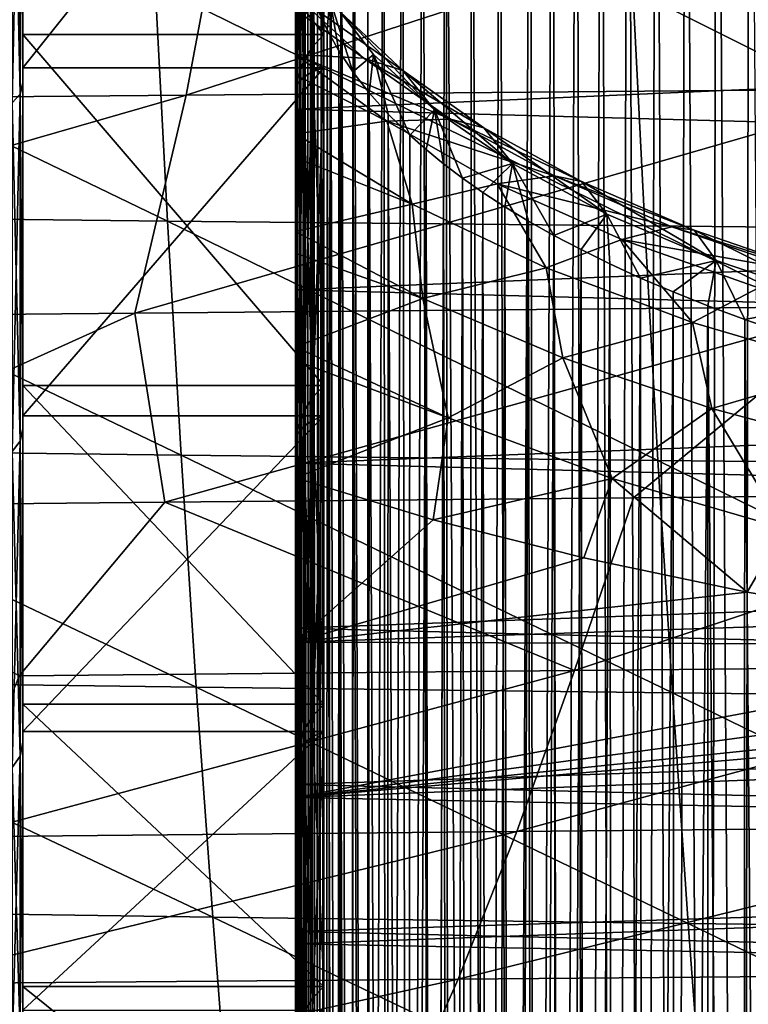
# Model space of a CAD drawing. Header units: metres. Extents: x -23 to 245, y -35 to 23.
# Tile 69 of 166: x 60.48 to 64.36, y -15.72 to -10.48. Entities that reach past the tile are written whole.
import ezdxf

# ---------------------------------------------------------------- set-up
doc = ezdxf.new("R2010")
doc.units = ezdxf.units.M
doc.layers.add('solid_509092_SW0002', color=7, linetype='CONTINUOUS')

msp = doc.modelspace()

# ---------------------------------------------------------------- linework, layer by layer
at = {"layer": 'solid_509092_SW0002'}
for points in [[(61.950001, -11.606287, 113.395668), (61.950001, -4.091575, 116.585709), (61.950001, -3.937894, 116.560165)], [(61.950001, -11.721171, 113.230019), (61.950001, -11.606287, 113.395668), (61.950001, -3.937894, 116.560165)], [(61.950001, -6.71068, 115.27916), (61.950001, -11.721171, 113.230019), (61.950001, -3.937894, 116.560165)], [(61.950001, -11.212863, 114.046928), (61.950001, -4.904991, 116.775444), (61.950001, -4.091575, 116.585709)], [(61.950001, -11.606287, 113.395668), (61.950001, -11.212863, 114.046928), (61.950001, -4.091575, 116.585709)], [(61.950001, -11.087844, 114.28701), (61.950001, -5.094002, 116.832275), (61.950001, -4.904991, 116.775444)], [(61.950001, -11.212863, 114.046928), (61.950001, -11.087844, 114.28701), (61.950001, -4.904991, 116.775444)], [(61.950001, -10.774334, 114.994148), (61.950001, -5.917682, 117.13884), (61.950001, -5.094002, 116.832275)], [(61.950001, -11.087844, 114.28701), (61.950001, -10.774334, 114.994148), (61.950001, -5.094002, 116.832275)], [(61.950001, -10.666405, 115.281265), (61.950001, -6.098049, 117.21814), (61.950001, -5.917682, 117.13884)], [(61.950001, -10.774334, 114.994148), (61.950001, -10.666405, 115.281265), (61.950001, -5.917682, 117.13884)], [(61.950001, -10.666405, 115.281265), (61.950001, -6.441722, 117.382065), (61.950001, -6.098049, 117.21814)], [(61.950001, -10.666405, 115.281265), (61.950001, -10.427913, 116.04808), (61.950001, -6.441722, 117.382065)], [(64.365013, -6.670571, 119.739883), (64.190765, -6.769639, 119.746727), (64.326324, -28.208191, 170.430283)], [(64.365013, -6.670571, 119.739883), (64.326324, -28.208191, 170.430283), (64.518967, -28.122738, 170.466553)], [(61.950001, -6.71068, 115.27916), (61.950001, -8.846966, 114.37236), (61.950001, -11.721171, 113.230019)], [(64.190765, -6.769639, 119.746727), (64.025368, -6.869936, 119.753876), (64.142662, -28.295467, 170.393234)], [(64.190765, -6.769639, 119.746727), (64.142662, -28.295467, 170.393234), (64.326324, -28.208191, 170.430283)], [(64.025368, -6.869936, 119.753876), (63.868431, -6.971227, 119.761101), (63.968216, -28.384159, 170.355591)], [(64.025368, -6.869936, 119.753876), (63.968216, -28.384159, 170.355591), (64.142662, -28.295467, 170.393234)], [(63.868431, -6.971227, 119.761101), (63.719532, -7.073309, 119.768135), (63.802696, -28.47411, 170.317398)], [(63.868431, -6.971227, 119.761101), (63.802696, -28.47411, 170.317398), (63.968216, -28.384159, 170.355591)], [(63.719532, -7.073309, 119.768135), (63.578472, -7.175999, 119.77504), (63.645721, -28.565231, 170.278732)], [(63.719532, -7.073309, 119.768135), (63.645721, -28.565231, 170.278732), (63.802696, -28.47411, 170.317398)], [(63.578472, -7.175999, 119.77504), (63.445232, -7.279092, 119.782112), (63.497097, -28.657354, 170.239624)], [(63.578472, -7.175999, 119.77504), (63.497097, -28.657354, 170.239624), (63.645721, -28.565231, 170.278732)], [(63.445232, -7.279092, 119.782112), (63.319458, -7.382384, 119.789085), (63.356831, -28.750193, 170.200211)], [(63.445232, -7.279092, 119.782112), (63.356831, -28.750193, 170.200211), (63.497097, -28.657354, 170.239624)], [(63.319458, -7.382384, 119.789085), (63.200809, -7.485686, 119.79567), (63.224644, -28.843628, 170.160553)], [(63.319458, -7.382384, 119.789085), (63.224644, -28.843628, 170.160553), (63.356831, -28.750193, 170.200211)], [(63.200809, -7.485686, 119.79567), (63.035896, -7.640356, 119.805244), (63.100277, -28.937559, 170.120682)], [(63.200809, -7.485686, 119.79567), (63.100277, -28.937559, 170.120682), (63.224644, -28.843628, 170.160553)], [(63.035896, -7.640356, 119.805244), (62.886017, -7.794182, 119.814354), (62.983578, -29.031805, 170.080673)], [(63.035896, -7.640356, 119.805244), (62.983578, -29.031805, 170.080673), (63.100277, -28.937559, 170.120682)], [(62.886017, -7.794182, 119.814354), (62.750206, -7.946587, 119.82209), (62.874416, -29.126171, 170.040619)], [(62.886017, -7.794182, 119.814354), (62.874416, -29.126171, 170.040619), (62.983578, -29.031805, 170.080673)], [(62.750206, -7.946587, 119.82209), (62.627922, -8.097214, 119.829018), (62.677917, -29.31469, 169.960602)], [(62.750206, -7.946587, 119.82209), (62.677917, -29.31469, 169.960602), (62.772594, -29.220514, 170.00058)], [(62.750206, -7.946587, 119.82209), (62.772594, -29.220514, 170.00058), (62.874416, -29.126171, 170.040619)], [(62.627922, -8.097214, 119.829018), (62.518284, -8.245541, 119.834251), (62.54887, -29.455317, 169.900909)], [(62.627922, -8.097214, 119.829018), (62.54887, -29.455317, 169.900909), (62.677917, -29.31469, 169.960602)], [(62.518284, -8.245541, 119.834251), (62.420555, -8.391172, 119.837395), (62.434765, -29.594788, 169.841705)], [(62.518284, -8.245541, 119.834251), (62.434765, -29.594788, 169.841705), (62.54887, -29.455317, 169.900909)], [(62.420555, -8.391172, 119.837395), (62.334141, -8.533813, 119.838692), (62.334988, -29.732542, 169.783234)], [(62.420555, -8.391172, 119.837395), (62.334988, -29.732542, 169.783234), (62.434765, -29.594788, 169.841705)], [(60.5, -8.548059, 78.909378), (60.5, -10.559299, 80.02961), (60.5, -8.829053, 78.889275)], [(62.10091, -10.558852, 80.029305), (60.5, -10.559299, 80.02961), (60.5, -8.548059, 78.909378)], [(62.10091, -10.558852, 80.029305), (60.5, -8.548059, 78.909378), (62.10091, -8.548105, 78.909363)], [(62.10091, -10.558852, 80.029305), (62.10091, -8.548105, 78.909363), (62.038425, -8.616407, 78.889488)], [(62.334141, -8.533813, 119.838692), (62.258221, -8.672996, 119.836906), (62.334988, -29.732542, 169.783234)], [(61.990417, -8.697859, 78.859894), (62.038425, -10.627025, 80.016304), (62.038425, -8.616407, 78.889488)], [(62.10091, -10.558852, 80.029305), (62.038425, -8.616407, 78.889488), (62.038425, -10.627025, 80.016304)], [(62.258221, -8.672996, 119.836906), (62.192215, -8.808581, 119.832375), (62.248642, -29.868383, 169.725571)], [(62.258221, -8.672996, 119.836906), (62.248642, -29.868383, 169.725571), (62.334988, -29.732542, 169.783234)], [(62.10091, -8.736476, 114.136604), (60.5, -8.736767, 114.136429), (60.5, -10.735754, 112.994804)], [(62.10091, -8.736476, 114.136604), (60.5, -10.735754, 112.994804), (62.10091, -10.735775, 112.994804)], [(60.5, -10.735754, 112.994804), (60.5, -8.736767, 114.136429), (60.5, -8.829044, 114.110733)], [(61.990417, -10.70878, 79.994766), (61.990417, -8.697859, 78.859894), (61.960251, -8.78815, 78.823334)], [(61.990417, -10.70878, 79.994766), (62.038425, -10.627025, 80.016304), (61.990417, -8.697859, 78.859894)], [(62.10091, -8.736476, 114.136604), (62.038425, -10.758182, 113.037064), (62.038425, -8.756578, 114.179817)], [(62.10091, -8.736476, 114.136604), (62.10091, -10.735775, 112.994804), (62.038425, -10.758182, 113.037064)], [(61.960251, -10.799929, 79.967201), (61.960251, -8.78815, 78.823334), (61.950001, -8.872831, 78.778557)], [(61.990417, -8.782857, 114.23632), (61.960251, -10.823747, 113.155403), (61.960251, -8.813612, 114.302155)], [(61.990417, -8.782857, 114.23632), (61.990417, -10.788301, 113.091797), (61.960251, -10.823747, 113.155403)], [(61.990417, -10.70878, 79.994766), (61.960251, -8.78815, 78.823334), (61.960251, -10.799929, 79.967201)], [(61.990417, -10.788301, 113.091797), (62.038425, -8.756578, 114.179817), (62.038425, -10.758182, 113.037064)], [(61.990417, -8.782857, 114.23632), (62.038425, -8.756578, 114.179817), (61.990417, -10.788301, 113.091797)], [(60.485405, -8.882829, 114.187164), (60.5, -10.814086, 112.966484), (60.5, -8.829044, 114.110733)], [(60.485405, -8.882829, 78.812836), (60.5, -8.829053, 78.889275), (60.5, -10.814094, 80.033524)], [(60.5, -10.735754, 112.994804), (60.5, -8.829044, 114.110733), (60.5, -10.814086, 112.966484)], [(60.5, -10.559299, 80.02961), (60.5, -10.814094, 80.033524), (60.5, -8.829053, 78.889275)], [(61.960251, -8.813612, 114.302155), (61.950001, -10.862721, 113.222786), (61.950001, -8.846966, 114.37236)], [(61.960251, -8.813612, 114.302155), (61.960251, -10.823747, 113.155403), (61.950001, -10.862721, 113.222786)], [(61.950001, -8.846966, 114.37236), (61.950001, -10.862721, 113.222786), (61.950001, -11.721171, 113.230019)], [(62.192215, -8.808581, 119.832375), (62.135555, -8.940079, 119.824593), (62.174622, -30.002689, 169.668564)], [(62.192215, -8.808581, 119.832375), (62.174622, -30.002689, 169.668564), (62.248642, -29.868383, 169.725571)], [(60.485405, -8.882829, 114.187164), (60.442818, -8.920415, 114.262009), (60.442818, -10.922141, 113.106308)], [(60.485405, -10.876122, 113.036339), (60.485405, -8.882829, 114.187164), (60.442818, -10.922141, 113.106308)], [(60.485405, -8.882829, 78.812836), (60.485405, -10.876122, 79.963661), (60.442818, -8.920415, 78.737991)], [(60.485405, -8.882829, 78.812836), (60.5, -10.814094, 80.033524), (60.485405, -10.876122, 79.963661)], [(60.485405, -10.876122, 113.036339), (60.5, -10.814086, 112.966484), (60.485405, -8.882829, 114.187164)], [(61.950001, -8.872831, 78.778557), (61.950001, -9.9564, 79.149086), (61.950001, -10.955821, 79.757935)], [(61.950001, -10.88695, 79.931084), (61.950001, -8.872831, 78.778557), (61.950001, -10.955821, 79.757935)], [(61.960251, -10.799929, 79.967201), (61.950001, -8.872831, 78.778557), (61.950001, -10.88695, 79.931084)], [(60.485405, -10.876122, 79.963661), (60.442818, -10.922141, 79.893692), (60.442818, -8.920415, 78.737991)], [(62.135555, -8.940079, 119.824593), (62.08765, -9.067029, 119.812897), (62.112408, -30.134972, 169.612411)], [(62.135555, -8.940079, 119.824593), (62.112408, -30.134972, 169.612411), (62.174622, -30.002689, 169.668564)], [(62.08765, -9.067029, 119.812897), (62.047924, -9.189356, 119.797638), (62.0611, -30.265652, 169.556946)], [(62.08765, -9.067029, 119.812897), (62.0611, -30.265652, 169.556946), (62.112408, -30.134972, 169.612411)], [(62.047924, -9.189356, 119.797638), (62.015831, -9.306658, 119.778519), (62.02013, -30.394712, 169.502151)], [(62.047924, -9.189356, 119.797638), (62.02013, -30.394712, 169.502151), (62.0611, -30.265652, 169.556946)], [(62.015831, -9.306658, 119.778519), (61.990826, -9.418552, 119.755417), (62.02013, -30.394712, 169.502151)], [(61.990826, -9.418552, 119.755417), (61.972267, -9.525361, 119.72863), (61.988983, -30.522137, 169.448074)], [(61.990826, -9.418552, 119.755417), (61.988983, -30.522137, 169.448074), (62.02013, -30.394712, 169.502151)], [(61.972267, -9.525361, 119.72863), (61.959583, -9.627533, 119.698418), (61.96706, -30.648855, 169.394272)], [(61.972267, -9.525361, 119.72863), (61.96706, -30.648855, 169.394272), (61.988983, -30.522137, 169.448074)], [(61.367516, -10.882039, 250.08754), (61.611046, -9.588264, 248.977081), (65.45079, -9.55692, 249.725952)], [(65.229248, -10.848351, 250.841354), (61.367516, -10.882039, 250.08754), (65.45079, -9.55692, 249.725952)], [(57.517738, -10.914759, 249.352798), (57.788589, -9.618882, 248.250092), (61.611046, -9.588264, 248.977081)], [(61.367516, -10.882039, 250.08754), (57.517738, -10.914759, 249.352798), (61.611046, -9.588264, 248.977081)], [(61.959583, -9.627533, 119.698418), (61.952316, -9.724858, 119.664764), (61.954163, -30.774401, 169.340988)], [(61.959583, -9.627533, 119.698418), (61.954163, -30.774401, 169.340988), (61.96706, -30.648855, 169.394272)], [(61.952316, -9.724858, 119.664764), (61.950001, -9.817133, 119.627647), (61.954163, -30.774401, 169.340988)], [(61.950001, -30.899649, 169.287827), (61.954163, -30.774401, 169.340988), (61.950001, -9.817133, 119.627647)], [(61.953033, -9.920693, 119.580627), (61.950001, -30.899649, 169.287827), (61.950001, -9.817133, 119.627647)], [(61.953033, -9.920693, 119.580627), (61.954502, -31.024645, 169.234772), (61.950001, -30.899649, 169.287827)], [(61.953033, -9.920693, 119.580627), (61.962307, -10.023427, 119.527451), (61.954502, -31.024645, 169.234772)], [(75.949997, -10.345383, 79.376564), (61.950001, -10.955821, 79.757935), (61.950001, -9.9564, 79.149086)], [(61.962307, -10.023427, 119.527451), (61.967659, -31.14958, 169.181732), (61.954502, -31.024645, 169.234772)], [(61.962307, -10.023427, 119.527451), (61.978119, -10.125326, 119.468124), (61.967659, -31.14958, 169.181732)], [(62.365673, -10.666181, 117.956543), (61.950001, -10.129754, 117.469658), (62.186794, -10.438907, 117.168137)], [(62.365673, -10.666181, 117.956543), (62.133064, -10.368356, 118.261368), (61.950001, -10.129754, 117.469658)], [(61.978119, -10.125326, 119.468124), (61.989712, -31.275475, 169.128296), (61.967659, -31.14958, 169.181732)], [(61.978119, -10.125326, 119.468124), (62.00074, -10.226295, 119.402855), (61.989712, -31.275475, 169.128296)], [(62.00074, -10.226295, 119.402855), (62.020802, -31.401802, 169.074677), (61.989712, -31.275475, 169.128296)], [(62.00074, -10.226295, 119.402855), (62.03043, -10.326229, 119.331848), (62.020802, -31.401802, 169.074677)], [(58.615711, -10.269958, 275.160614), (58.684765, -11.52208, 274.824799), (61.268997, -11.551138, 275.307587)], [(61.20369, -10.296401, 275.641724), (58.615711, -10.269958, 275.160614), (61.268997, -11.551138, 275.307587)], [(61.20369, -10.296401, 275.641724), (61.268997, -11.551138, 275.307587), (63.807533, -11.577371, 275.78009)], [(63.745003, -10.320271, 276.112366), (61.20369, -10.296401, 275.641724), (63.807533, -11.577371, 275.78009)], [(75.949997, -10.345383, 79.376564), (75.949997, -11.338997, 80.013275), (61.950001, -10.955821, 79.757935)], [(62.312691, -10.685562, 116.015663), (61.950001, -10.350698, 116.348701), (61.950001, -10.427913, 116.04808)], [(62.52092, -10.751369, 116.84124), (61.950001, -10.350698, 116.348701), (62.312691, -10.685562, 116.015663)], [(62.52092, -10.751369, 116.84124), (62.186794, -10.438907, 117.168137), (61.950001, -10.350698, 116.348701)], [(62.03043, -10.326229, 119.331848), (62.061577, -31.529819, 169.02034), (62.020802, -31.401802, 169.074677)], [(62.03043, -10.326229, 119.331848), (62.067459, -10.42501, 119.255096), (62.061577, -31.529819, 169.02034)], [(63.745003, -10.320271, 276.112366), (63.807533, -11.577371, 275.78009), (66.30542, -11.600813, 276.244019)], [(66.244774, -10.341575, 276.574249), (63.745003, -10.320271, 276.112366), (66.30542, -11.600813, 276.244019)], [(62.133064, -10.368356, 118.261368), (62.118488, -10.535253, 119.161766), (62.067459, -10.42501, 119.255096)], [(62.133064, -10.368356, 118.261368), (62.180706, -10.646365, 119.061676), (62.118488, -10.535253, 119.161766)], [(62.133064, -10.368356, 118.261368), (62.254925, -10.757934, 118.954735), (62.180706, -10.646365, 119.061676)], [(62.365673, -10.666181, 117.956543), (62.254925, -10.757934, 118.954735), (62.133064, -10.368356, 118.261368)], [(62.312691, -10.685562, 116.015663), (61.950001, -10.427913, 116.04808), (61.950001, -10.666405, 115.281265)], [(62.067459, -10.42501, 119.255096), (62.112583, -31.659567, 168.965256), (62.061577, -31.529819, 169.02034)], [(62.067459, -10.42501, 119.255096), (62.118488, -10.535253, 119.161766), (62.112583, -31.659567, 168.965256)], [(62.688683, -10.960558, 117.634666), (62.186794, -10.438907, 117.168137), (62.52092, -10.751369, 116.84124)], [(62.688683, -10.960558, 117.634666), (62.365673, -10.666181, 117.956543), (62.186794, -10.438907, 117.168137)], [(62.10091, -12.425256, 81.377769), (60.5, -10.559299, 80.02961), (62.10091, -10.558852, 80.029305)], [(60.5, -10.559299, 80.02961), (60.5, -12.424926, 81.377502), (60.5, -10.814094, 80.033524)], [(62.10091, -12.425256, 81.377769), (60.5, -12.424926, 81.377502), (60.5, -10.559299, 80.02961)], [(62.10091, -12.425256, 81.377769), (62.10091, -10.558852, 80.029305), (62.038425, -10.627025, 80.016304)], [(62.118488, -10.535253, 119.161766), (62.174431, -31.791067, 168.909439), (62.112583, -31.659567, 168.965256)], [(62.118488, -10.535253, 119.161766), (62.180706, -10.646365, 119.061676), (62.174431, -31.791067, 168.909439)], [(61.990417, -10.70878, 79.994766), (62.038425, -12.491906, 81.370735), (62.038425, -10.627025, 80.016304)], [(62.10091, -12.425256, 81.377769), (62.038425, -10.627025, 80.016304), (62.038425, -12.491906, 81.370735)], [(62.43573, -11.02032, 114.942047), (61.950001, -10.666405, 115.281265), (61.950001, -10.774334, 114.994148)], [(62.775219, -11.00954, 115.686394), (61.950001, -10.666405, 115.281265), (62.43573, -11.02032, 114.942047)], [(62.775219, -11.00954, 115.686394), (62.312691, -10.685562, 116.015663), (61.950001, -10.666405, 115.281265)], [(62.180706, -10.646365, 119.061676), (62.248169, -31.92494, 168.852615), (62.174431, -31.791067, 168.909439)], [(62.180706, -10.646365, 119.061676), (62.254925, -10.757934, 118.954735), (62.248169, -31.92494, 168.852615)], [(62.365673, -10.666181, 117.956543), (62.341976, -10.869676, 118.841133), (62.254925, -10.757934, 118.954735)], [(62.365673, -10.666181, 117.956543), (62.442909, -10.982249, 118.722549), (62.341976, -10.869676, 118.841133)], [(62.365673, -10.666181, 117.956543), (62.558544, -11.095096, 118.598984), (62.442909, -10.982249, 118.722549)], [(62.688683, -10.960558, 117.634666), (62.558544, -11.095096, 118.598984), (62.365673, -10.666181, 117.956543)], [(61.990417, -12.573234, 81.356956), (61.990417, -10.70878, 79.994766), (61.960251, -10.799929, 79.967201)], [(61.990417, -12.573234, 81.356956), (62.038425, -12.491906, 81.370735), (61.990417, -10.70878, 79.994766)], [(62.95153, -11.054923, 116.515228), (62.312691, -10.685562, 116.015663), (62.775219, -11.00954, 115.686394)], [(62.95153, -11.054923, 116.515228), (62.52092, -10.751369, 116.84124), (62.312691, -10.685562, 116.015663)], [(60.5, -12.586764, 111.62706), (60.5, -10.735754, 112.994804), (60.5, -10.814086, 112.966484)], [(62.10091, -10.735775, 112.994804), (60.5, -10.735754, 112.994804), (60.5, -12.586764, 111.62706)], [(62.10091, -10.735775, 112.994804), (60.5, -12.586764, 111.62706), (62.10091, -12.586721, 111.627106)], [(62.43573, -11.02032, 114.942047), (61.950001, -10.774334, 114.994148), (61.950001, -11.087844, 114.28701)], [(61.990417, -12.646188, 111.720673), (62.038425, -10.758182, 113.037064), (62.038425, -12.612246, 111.667854)], [(61.990417, -10.788301, 113.091797), (62.038425, -10.758182, 113.037064), (61.990417, -12.646188, 111.720673)], [(62.10091, -10.735775, 112.994804), (62.038425, -12.612246, 111.667854), (62.038425, -10.758182, 113.037064)], [(62.10091, -10.735775, 112.994804), (62.10091, -12.586721, 111.627106), (62.038425, -12.612246, 111.667854)], [(62.254925, -10.757934, 118.954735), (62.334354, -32.060654, 168.795013), (62.248169, -31.92494, 168.852615)], [(62.254925, -10.757934, 118.954735), (62.341976, -10.869676, 118.841133), (62.334354, -32.060654, 168.795013)], [(63.104046, -11.246051, 117.312843), (62.52092, -10.751369, 116.84124), (62.95153, -11.054923, 116.515228)], [(63.104046, -11.246051, 117.312843), (62.688683, -10.960558, 117.634666), (62.52092, -10.751369, 116.84124)], [(60.485405, -10.876122, 113.036339), (60.5, -12.654078, 111.59845), (60.5, -10.814086, 112.966484)], [(60.485405, -10.876122, 79.963661), (60.5, -10.814094, 80.033524), (60.5, -12.654086, 81.401558)], [(60.5, -12.586764, 111.62706), (60.5, -10.814086, 112.966484), (60.5, -12.654078, 111.59845)], [(60.5, -12.424926, 81.377502), (60.5, -12.654086, 81.401558), (60.5, -10.814094, 80.033524)], [(61.960251, -12.664414, 81.338104), (61.960251, -10.799929, 79.967201), (61.950001, -10.88695, 79.931084)], [(61.960251, -10.823747, 113.155403), (61.950001, -12.730289, 111.846321), (61.950001, -10.862721, 113.222786)], [(61.960251, -10.823747, 113.155403), (61.960251, -12.686262, 111.781822), (61.950001, -12.730289, 111.846321)], [(61.990417, -10.788301, 113.091797), (61.960251, -12.686262, 111.781822), (61.960251, -10.823747, 113.155403)], [(61.990417, -10.788301, 113.091797), (61.990417, -12.646188, 111.720673), (61.960251, -12.686262, 111.781822)], [(61.990417, -12.573234, 81.356956), (61.960251, -10.799929, 79.967201), (61.960251, -12.664414, 81.338104)], [(57.215382, -12.076245, 250.586334), (57.517738, -10.914759, 249.352798), (61.367516, -10.882039, 250.08754)], [(61.095016, -12.041308, 251.330658), (57.215382, -12.076245, 250.586334), (61.367516, -10.882039, 250.08754)], [(60.485405, -10.876122, 113.036339), (60.442818, -10.922141, 113.106308), (60.442818, -12.776164, 111.726036)], [(60.485405, -12.722333, 111.661888), (60.485405, -10.876122, 113.036339), (60.442818, -12.776164, 111.726036)], [(60.485405, -10.876122, 79.963661), (60.485405, -12.722333, 81.338112), (60.442818, -10.922141, 79.893692)], [(60.485405, -10.876122, 79.963661), (60.5, -12.654086, 81.401558), (60.485405, -12.722333, 81.338112)], [(60.485405, -12.722333, 111.661888), (60.5, -12.654078, 111.59845), (60.485405, -10.876122, 113.036339)], [(61.095016, -12.041308, 251.330658), (61.367516, -10.882039, 250.08754), (65.229248, -10.848351, 250.841354)], [(64.980766, -12.005208, 252.09082), (61.095016, -12.041308, 251.330658), (65.229248, -10.848351, 250.841354)], [(61.950001, -10.862721, 113.222786), (61.950001, -12.219934, 112.605133), (61.950001, -11.721171, 113.230019)], [(61.950001, -10.862721, 113.222786), (61.950001, -12.730289, 111.846321), (61.950001, -12.219934, 112.605133)], [(61.950001, -10.88695, 79.931084), (61.950001, -11.917162, 80.423439), (61.950001, -12.838275, 81.143974)], [(61.950001, -12.752598, 81.310326), (61.950001, -10.88695, 79.931084), (61.950001, -12.838275, 81.143974)], [(61.950001, -10.88695, 79.931084), (61.950001, -10.955821, 79.757935), (61.950001, -11.917162, 80.423439)], [(61.960251, -12.664414, 81.338104), (61.950001, -10.88695, 79.931084), (61.950001, -12.752598, 81.310326)], [(62.341976, -10.869676, 118.841133), (62.434013, -32.198364, 168.736557), (62.334354, -32.060654, 168.795013)], [(62.341976, -10.869676, 118.841133), (62.442909, -10.982249, 118.722549), (62.434013, -32.198364, 168.736557)], [(60.485405, -12.722333, 81.338112), (60.442818, -12.776164, 81.273964), (60.442818, -10.922141, 79.893692)], [(75.949997, -11.338997, 80.013275), (61.950001, -11.917162, 80.423439), (61.950001, -10.955821, 79.757935)], [(62.442909, -10.982249, 118.722549), (62.548023, -32.337833, 168.677353), (62.434013, -32.198364, 168.736557)], [(62.442909, -10.982249, 118.722549), (62.558544, -11.095096, 118.598984), (62.548023, -32.337833, 168.677353)], [(62.688683, -10.960558, 117.634666), (62.644352, -11.170623, 118.514397), (62.558544, -11.095096, 118.598984)], [(62.688683, -10.960558, 117.634666), (62.737587, -11.24661, 118.428635), (62.644352, -11.170623, 118.514397)], [(62.688683, -10.960558, 117.634666), (62.838413, -11.322618, 118.341423), (62.737587, -11.24661, 118.428635)], [(63.104046, -11.246051, 117.312843), (62.838413, -11.322618, 118.341423), (62.688683, -10.960558, 117.634666)], [(62.43573, -11.02032, 114.942047), (61.950001, -11.087844, 114.28701), (62.570839, -11.461513, 113.945778)], [(63.325897, -11.310468, 115.374878), (62.775219, -11.00954, 115.686394), (62.43573, -11.02032, 114.942047)], [(63.022358, -11.352845, 114.616493), (62.43573, -11.02032, 114.942047), (62.570839, -11.461513, 113.945778)], [(63.325897, -11.310468, 115.374878), (62.43573, -11.02032, 114.942047), (63.022358, -11.352845, 114.616493)], [(63.472019, -11.340177, 116.204315), (62.775219, -11.00954, 115.686394), (63.325897, -11.310468, 115.374878)], [(63.472019, -11.340177, 116.204315), (62.95153, -11.054923, 116.515228), (62.775219, -11.00954, 115.686394)], [(62.570839, -11.461513, 113.945778), (61.950001, -11.087844, 114.28701), (61.950001, -11.212863, 114.046928)], [(62.558544, -11.095096, 118.598984), (62.644352, -11.170623, 118.514397), (62.548023, -32.337833, 168.677353)], [(63.60688, -11.515305, 117.005157), (62.95153, -11.054923, 116.515228), (63.472019, -11.340177, 116.204315)], [(63.60688, -11.515305, 117.005157), (63.104046, -11.246051, 117.312843), (62.95153, -11.054923, 116.515228)], [(62.644352, -11.170623, 118.514397), (62.677017, -32.478512, 168.61763), (62.548023, -32.337833, 168.677353)], [(62.644352, -11.170623, 118.514397), (62.737587, -11.24661, 118.428635), (62.677017, -32.478512, 168.61763)], [(62.570839, -11.461513, 113.945778), (61.950001, -11.212863, 114.046928), (61.950001, -11.606287, 113.395668)], [(62.737587, -11.24661, 118.428635), (62.771664, -32.57272, 168.577652), (62.677017, -32.478512, 168.61763)], [(62.737587, -11.24661, 118.428635), (62.838413, -11.322618, 118.341423), (62.771664, -32.57272, 168.577652)], [(63.104046, -11.246051, 117.312843), (62.947178, -11.39867, 118.253059), (62.838413, -11.322618, 118.341423)], [(63.104046, -11.246051, 117.312843), (63.064312, -11.474946, 118.164101), (62.947178, -11.39867, 118.253059)], [(63.104046, -11.246051, 117.312843), (63.190125, -11.551323, 118.074745), (63.064312, -11.474946, 118.164101)], [(63.104046, -11.246051, 117.312843), (63.324783, -11.627394, 117.984848), (63.190125, -11.551323, 118.074745)], [(63.60688, -11.515305, 117.005157), (63.324783, -11.627394, 117.984848), (63.104046, -11.246051, 117.312843)], [(75.949997, -11.338997, 80.013275), (75.949997, -12.293431, 80.707329), (61.950001, -11.917162, 80.423439)], [(63.022358, -11.352845, 114.616493), (62.570839, -11.461513, 113.945778), (63.283333, -11.799933, 113.624992)], [(62.838413, -11.322618, 118.341423), (62.87347, -32.66711, 168.537582), (62.771664, -32.57272, 168.577652)], [(62.838413, -11.322618, 118.341423), (62.947178, -11.39867, 118.253059), (62.87347, -32.66711, 168.537582)], [(63.95192, -11.581264, 115.090401), (63.325897, -11.310468, 115.374878), (63.022358, -11.352845, 114.616493)], [(63.686142, -11.649571, 114.320015), (63.022358, -11.352845, 114.616493), (63.283333, -11.799933, 113.624992)], [(63.95192, -11.581264, 115.090401), (63.022358, -11.352845, 114.616493), (63.686142, -11.649571, 114.320015)], [(64.0709, -11.599495, 115.918755), (63.325897, -11.310468, 115.374878), (63.95192, -11.581264, 115.090401)], [(64.0709, -11.599495, 115.918755), (63.472019, -11.340177, 116.204315), (63.325897, -11.310468, 115.374878)], [(64.187263, -11.761428, 116.721924), (63.472019, -11.340177, 116.204315), (64.0709, -11.599495, 115.918755)], [(64.187263, -11.761428, 116.721924), (63.60688, -11.515305, 117.005157), (63.472019, -11.340177, 116.204315)], [(62.947178, -11.39867, 118.253059), (62.982628, -32.761528, 168.497498), (62.87347, -32.66711, 168.537582)], [(62.947178, -11.39867, 118.253059), (63.064312, -11.474946, 118.164101), (62.982628, -32.761528, 168.497498)], [(62.570839, -11.461513, 113.945778), (61.950001, -11.606287, 113.395668), (62.626472, -11.962846, 113.077843)], [(63.283333, -11.799933, 113.624992), (62.570839, -11.461513, 113.945778), (62.626472, -11.962846, 113.077843)], [(63.064312, -11.474946, 118.164101), (63.099323, -32.855824, 168.457474), (62.982628, -32.761528, 168.497498)], [(63.064312, -11.474946, 118.164101), (63.190125, -11.551323, 118.074745), (63.099323, -32.855824, 168.457474)], [(63.60688, -11.515305, 117.005157), (63.468735, -11.703262, 117.894875), (63.324783, -11.627394, 117.984848)], [(63.60688, -11.515305, 117.005157), (63.622448, -11.778987, 117.805305), (63.468735, -11.703262, 117.894875)], [(63.60688, -11.515305, 117.005157), (63.785969, -11.854056, 117.716019), (63.622448, -11.778987, 117.805305)], [(64.187263, -11.761428, 116.721924), (63.785969, -11.854056, 117.716019), (63.60688, -11.515305, 117.005157)], [(58.684765, -11.52208, 274.824799), (58.761799, -12.764077, 274.450165), (61.341957, -12.795716, 274.935059)], [(61.268997, -11.551138, 275.307587), (58.684765, -11.52208, 274.824799), (61.341957, -12.795716, 274.935059)], [(61.268997, -11.551138, 275.307587), (61.341957, -12.795716, 274.935059), (63.877548, -12.824281, 275.409882)], [(63.807533, -11.577371, 275.78009), (61.268997, -11.551138, 275.307587), (63.877548, -12.824281, 275.409882)], [(63.190125, -11.551323, 118.074745), (63.223686, -32.949799, 168.417587), (63.099323, -32.855824, 168.457474)], [(63.190125, -11.551323, 118.074745), (63.324783, -11.627394, 117.984848), (63.223686, -32.949799, 168.417587)], [(62.626472, -11.962846, 113.077843), (61.950001, -11.606287, 113.395668), (61.950001, -11.721171, 113.230019)], [(64.639603, -11.817694, 114.838821), (63.95192, -11.581264, 115.090401), (63.686142, -11.649571, 114.320015)], [(63.807533, -11.577371, 275.78009), (63.877548, -12.824281, 275.409882), (66.373512, -12.84984, 275.876251)], [(66.30542, -11.600813, 276.244019), (63.807533, -11.577371, 275.78009), (66.373512, -12.84984, 275.876251)], [(64.734848, -11.827744, 115.665207), (63.95192, -11.581264, 115.090401), (64.639603, -11.817694, 114.838821)], [(64.734848, -11.827744, 115.665207), (64.0709, -11.599495, 115.918755), (63.95192, -11.581264, 115.090401)], [(64.83284, -11.979239, 116.469963), (64.0709, -11.599495, 115.918755), (64.734848, -11.827744, 115.665207)], [(64.83284, -11.979239, 116.469963), (64.187263, -11.761428, 116.721924), (64.0709, -11.599495, 115.918755)], [(63.324783, -11.627394, 117.984848), (63.355869, -33.043278, 168.377914), (63.223686, -32.949799, 168.417587)], [(63.686142, -11.649571, 114.320015), (63.283333, -11.799933, 113.624992), (64.062576, -12.091316, 113.342377)], [(63.324783, -11.627394, 117.984848), (63.468735, -11.703262, 117.894875), (63.355869, -33.043278, 168.377914)], [(64.4123, -11.906805, 114.058456), (63.686142, -11.649571, 114.320015), (64.062576, -12.091316, 113.342377)], [(64.639603, -11.817694, 114.838821), (63.686142, -11.649571, 114.320015), (64.4123, -11.906805, 114.058456)], [(62.626472, -11.962846, 113.077843), (61.950001, -11.721171, 113.230019), (61.950001, -12.219934, 112.605133)], [(63.468735, -11.703262, 117.894875), (63.49614, -33.136162, 168.338486), (63.355869, -33.043278, 168.377914)], [(63.468735, -11.703262, 117.894875), (63.622448, -11.778987, 117.805305), (63.49614, -33.136162, 168.338486)], [(63.622448, -11.778987, 117.805305), (63.644768, -33.228329, 168.299362), (63.49614, -33.136162, 168.338486)], [(63.622448, -11.778987, 117.805305), (63.785969, -11.854056, 117.716019), (63.644768, -33.228329, 168.299362)], [(64.187263, -11.761428, 116.721924), (63.959671, -11.928347, 117.627243), (63.785969, -11.854056, 117.716019)], [(64.187263, -11.761428, 116.721924), (64.144135, -12.001934, 117.539482), (63.959671, -11.928347, 117.627243)], [(64.187263, -11.761428, 116.721924), (64.339668, -12.074594, 117.453011), (64.144135, -12.001934, 117.539482)], [(64.83284, -11.979239, 116.469963), (64.339668, -12.074594, 117.453011), (64.187263, -11.761428, 116.721924)], [(63.283333, -11.799933, 113.624992), (62.626472, -11.962846, 113.077843), (63.37109, -12.278357, 112.788025)], [(64.062576, -12.091316, 113.342377), (63.283333, -11.799933, 113.624992), (63.37109, -12.278357, 112.788025)], [(63.785969, -11.854056, 117.716019), (63.801758, -33.319492, 168.260666), (63.644768, -33.228329, 168.299362)], [(63.785969, -11.854056, 117.716019), (63.959671, -11.928347, 117.627243), (63.801758, -33.319492, 168.260666)], [(75.949997, -12.293431, 80.707329), (61.950001, -12.838275, 81.143974), (61.950001, -11.917162, 80.423439)], [(63.959671, -11.928347, 117.627243), (63.967297, -33.409485, 168.222458), (63.801758, -33.319492, 168.260666)], [(63.959671, -11.928347, 117.627243), (64.144135, -12.001934, 117.539482), (63.967297, -33.409485, 168.222458)], [(64.4123, -11.906805, 114.058456), (64.062576, -12.091316, 113.342377), (64.893509, -12.334948, 113.101418)], [(62.626472, -11.962846, 113.077843), (61.950001, -12.219934, 112.605133), (62.761887, -12.597537, 112.275978)], [(63.37109, -12.278357, 112.788025), (62.626472, -11.962846, 113.077843), (62.761887, -12.597537, 112.275978)], [(64.83284, -11.979239, 116.469963), (64.546173, -12.145722, 117.367737), (64.339668, -12.074594, 117.453011)], [(64.980766, -12.005208, 252.09082), (61.25552, -13.046634, 252.777847), (61.095016, -12.041308, 251.330658)], [(64.980766, -12.005208, 252.09082), (63.747463, -13.022245, 253.265915), (61.25552, -13.046634, 252.777847)], [(64.980766, -12.005208, 252.09082), (66.280937, -12.997848, 253.771561), (63.747463, -13.022245, 253.265915)], [(64.144135, -12.001934, 117.539482), (64.141754, -33.498215, 168.184799), (63.967297, -33.409485, 168.222458)], [(64.144135, -12.001934, 117.539482), (64.325439, -33.585533, 168.147736), (64.141754, -33.498215, 168.184799)], [(64.144135, -12.001934, 117.539482), (64.339668, -12.074594, 117.453011), (64.325439, -33.585533, 168.147736)], [(61.095016, -12.041308, 251.330658), (58.815434, -13.070192, 252.306747), (57.215382, -12.076245, 250.586334)], [(61.095016, -12.041308, 251.330658), (61.25552, -13.046634, 252.777847), (58.815434, -13.070192, 252.306747)], [(64.062576, -12.091316, 113.342377), (63.37109, -12.278357, 112.788025), (64.164742, -12.547467, 112.535042)], [(64.893509, -12.334948, 113.101418), (64.062576, -12.091316, 113.342377), (64.164742, -12.547467, 112.535042)], [(64.339668, -12.074594, 117.453011), (64.518112, -33.671024, 168.11145), (64.325439, -33.585533, 168.147736)], [(64.339668, -12.074594, 117.453011), (64.546173, -12.145722, 117.367737), (64.518112, -33.671024, 168.11145)], [(61.950001, -12.730289, 111.846321), (61.950001, -12.292877, 112.52478), (61.950001, -12.219934, 112.605133)], [(62.761887, -12.597537, 112.275978), (61.950001, -12.219934, 112.605133), (61.950001, -12.292877, 112.52478)], [(61.950001, -12.730289, 111.846321), (61.950001, -12.916338, 111.928902), (61.950001, -12.292877, 112.52478)], [(62.761887, -12.597537, 112.275978), (61.950001, -12.292877, 112.52478), (61.950001, -12.916338, 111.928902)], [(75.949997, -12.293431, 80.707329), (75.949997, -13.205379, 81.456345), (61.950001, -12.838275, 81.143974)], [(63.37109, -12.278357, 112.788025), (62.761887, -12.597537, 112.275978), (63.633945, -12.919703, 111.986832)], [(64.164742, -12.547467, 112.535042), (63.37109, -12.278357, 112.788025), (63.633945, -12.919703, 111.986832)], [(64.893509, -12.334948, 113.101418), (64.164742, -12.547467, 112.535042), (64.996239, -12.771232, 112.320518)], [(60.5, -12.424926, 81.377502), (60.5, -14.119869, 82.934914), (60.5, -12.654086, 81.401558)], [(62.10091, -14.119934, 82.934952), (60.5, -14.119869, 82.934914), (60.5, -12.424926, 81.377502)], [(62.10091, -14.119934, 82.934952), (60.5, -12.424926, 81.377502), (62.10091, -12.425256, 81.377769)], [(62.10091, -14.119934, 82.934952), (62.10091, -12.425256, 81.377769), (62.038425, -12.491906, 81.370735)], [(61.990417, -12.573234, 81.356956), (62.038425, -14.185409, 82.934174), (62.038425, -12.491906, 81.370735)], [(62.10091, -14.119934, 82.934952), (62.038425, -12.491906, 81.370735), (62.038425, -14.185409, 82.934174)], [(64.164742, -12.547467, 112.535042), (63.633945, -12.919703, 111.986832), (64.548958, -13.185834, 111.74205)], [(64.996239, -12.771232, 112.320518), (64.164742, -12.547467, 112.535042), (64.548958, -13.185834, 111.74205)], [(62.10091, -12.586721, 111.627106), (60.5, -12.586764, 111.62706), (60.5, -14.265102, 110.051437)], [(62.10091, -12.586721, 111.627106), (60.5, -14.265102, 110.051437), (62.10091, -14.265343, 110.051224)], [(60.5, -14.265102, 110.051437), (60.5, -12.586764, 111.62706), (60.5, -12.654078, 111.59845)], [(62.761887, -12.597537, 112.275978), (61.950001, -12.916338, 111.928902), (62.682259, -13.139334, 111.739059)], [(61.990417, -14.26565, 82.927773), (61.990417, -12.573234, 81.356956), (61.960251, -12.664414, 81.338104)], [(61.990417, -14.26565, 82.927773), (62.038425, -14.185409, 82.934174), (61.990417, -12.573234, 81.356956)], [(61.990417, -14.331036, 110.141739), (62.038425, -12.612246, 111.667854), (62.038425, -14.293274, 110.091019)], [(61.990417, -12.646188, 111.720673), (62.038425, -12.612246, 111.667854), (61.990417, -14.331036, 110.141739)], [(62.10091, -12.586721, 111.627106), (62.038425, -14.293274, 110.091019), (62.038425, -12.612246, 111.667854)], [(62.10091, -12.586721, 111.627106), (62.10091, -14.265343, 110.051224), (62.038425, -14.293274, 110.091019)], [(63.633945, -12.919703, 111.986832), (62.761887, -12.597537, 112.275978), (62.682259, -13.139334, 111.739059)], [(60.485405, -12.722333, 111.661888), (60.5, -14.322613, 110.025955), (60.5, -12.654078, 111.59845)], [(60.485405, -12.722333, 81.338112), (60.5, -12.654086, 81.401558), (60.5, -14.32262, 82.974052)], [(60.5, -14.265102, 110.051437), (60.5, -12.654078, 111.59845), (60.5, -14.322613, 110.025955)], [(60.5, -14.119869, 82.934914), (60.5, -14.32262, 82.974052), (60.5, -12.654086, 81.401558)], [(61.960251, -14.356109, 82.917297), (61.960251, -12.664414, 81.338104), (61.950001, -12.752598, 81.310326)], [(61.990417, -12.646188, 111.720673), (61.960251, -14.375689, 110.200203), (61.960251, -12.686262, 111.781822)], [(61.990417, -12.646188, 111.720673), (61.990417, -14.331036, 110.141739), (61.960251, -14.375689, 110.200203)], [(61.990417, -14.26565, 82.927773), (61.960251, -12.664414, 81.338104), (61.960251, -14.356109, 82.917297)], [(61.960251, -12.686262, 111.781822), (61.950001, -14.425011, 110.261116), (61.950001, -12.730289, 111.846321)], [(61.960251, -12.686262, 111.781822), (61.960251, -14.375689, 110.200203), (61.950001, -14.425011, 110.261116)], [(58.761799, -12.764077, 274.450165), (58.84679, -13.995121, 274.037018), (61.422417, -14.029477, 274.524567)], [(61.341957, -12.795716, 274.935059), (58.761799, -12.764077, 274.450165), (61.422417, -14.029477, 274.524567)], [(60.485405, -12.722333, 111.661888), (60.442818, -12.776164, 111.726036), (60.442818, -14.457412, 110.139862)], [(60.485405, -14.396497, 110.082397), (60.485405, -12.722333, 111.661888), (60.442818, -14.457412, 110.139862)], [(60.485405, -12.722333, 81.338112), (60.485405, -14.396497, 82.917603), (60.442818, -12.776164, 81.273964)], [(60.485405, -12.722333, 81.338112), (60.5, -14.32262, 82.974052), (60.485405, -14.396497, 82.917603)], [(60.485405, -14.396497, 110.082397), (60.5, -14.322613, 110.025955), (60.485405, -12.722333, 111.661888)], [(61.950001, -12.730289, 111.846321), (61.950001, -13.79083, 111.150581), (61.950001, -12.916338, 111.928902)], [(61.950001, -12.730289, 111.846321), (61.950001, -14.425011, 110.261116), (61.950001, -13.79083, 111.150581)], [(61.950001, -12.752598, 81.310326), (61.950001, -13.716581, 81.91777), (61.950001, -14.547458, 82.740623)], [(61.950001, -14.444861, 82.89785), (61.950001, -12.752598, 81.310326), (61.950001, -14.547458, 82.740623)], [(61.950001, -12.752598, 81.310326), (61.950001, -12.838275, 81.143974), (61.950001, -13.716581, 81.91777)], [(61.960251, -14.356109, 82.917297), (61.950001, -12.752598, 81.310326), (61.950001, -14.444861, 82.89785)], [(60.485405, -14.396497, 82.917603), (60.442818, -14.457412, 82.860138), (60.442818, -12.776164, 81.273964)], [(61.341957, -12.795716, 274.935059), (61.422417, -14.029477, 274.524567), (63.954792, -14.060493, 275.002258)], [(63.877548, -12.824281, 275.409882), (61.341957, -12.795716, 274.935059), (63.954792, -14.060493, 275.002258)], [(63.877548, -12.824281, 275.409882), (63.954792, -14.060493, 275.002258), (66.448715, -14.08828, 275.47168)], [(66.373512, -12.84984, 275.876251), (63.877548, -12.824281, 275.409882), (66.448715, -14.08828, 275.47168)], [(75.949997, -13.205379, 81.456345), (61.950001, -13.716581, 81.91777), (61.950001, -12.838275, 81.143974)], [(62.682259, -13.139334, 111.739059), (61.950001, -12.916338, 111.928902), (61.950001, -13.79083, 111.150581)], [(63.633945, -12.919703, 111.986832), (62.682259, -13.139334, 111.739059), (63.483109, -13.341903, 111.561607)], [(63.633945, -12.919703, 111.986832), (63.483109, -13.341903, 111.561607), (64.352188, -13.523891, 111.398018)], [(64.548958, -13.185834, 111.74205), (63.633945, -12.919703, 111.986832), (64.352188, -13.523891, 111.398018)], [(63.433201, -13.940592, 254.715744), (61.25552, -13.046634, 252.777847), (63.747463, -13.022245, 253.265915)], [(63.433201, -13.940592, 254.715744), (63.747463, -13.022245, 253.265915), (66.280937, -12.997848, 253.771561)], [(66.398094, -13.911732, 255.308853), (63.433201, -13.940592, 254.715744), (66.280937, -12.997848, 253.771561)], [(60.480225, -13.969898, 254.136322), (58.815434, -13.070192, 252.306747), (61.25552, -13.046634, 252.777847)], [(63.433201, -13.940592, 254.715744), (60.480225, -13.969898, 254.136322), (61.25552, -13.046634, 252.777847)], [(63.483109, -13.341903, 111.561607), (62.682259, -13.139334, 111.739059), (61.950001, -13.79083, 111.150581)], [(64.548958, -13.185834, 111.74205), (64.352188, -13.523891, 111.398018), (65.284454, -13.678796, 111.255562)], [(75.949997, -13.205379, 81.456345), (75.949997, -14.07168, 82.257706), (61.950001, -13.716581, 81.91777)], [(64.352188, -13.523891, 111.398018), (63.483109, -13.341903, 111.561607), (61.950001, -13.79083, 111.150581)], [(65.284454, -13.678796, 111.255562), (64.352188, -13.523891, 111.398018), (61.950001, -13.79083, 111.150581)], [(66.271553, -13.803906, 111.138283), (65.284454, -13.678796, 111.255562), (61.950001, -13.79083, 111.150581)], [(75.949997, -14.07168, 82.257706), (61.950001, -14.547458, 82.740623), (61.950001, -13.716581, 81.91777)], [(61.950001, -14.425011, 110.261116), (61.950001, -14.616959, 110.324127), (61.950001, -13.79083, 111.150581)], [(66.271553, -13.803906, 111.138283), (61.950001, -13.79083, 111.150581), (61.950001, -14.616959, 110.324127)], [(67.306885, -13.89625, 111.050415), (66.271553, -13.803906, 111.138283), (61.950001, -14.616959, 110.324127)], [(68.366798, -13.952009, 110.996819), (67.306885, -13.89625, 111.050415), (61.950001, -14.616959, 110.324127)], [(63.128159, -14.796393, 256.218689), (63.433201, -13.940592, 254.715744), (66.398094, -13.911732, 255.308853)], [(66.109421, -14.768497, 256.815094), (63.128159, -14.796393, 256.218689), (66.398094, -13.911732, 255.308853)], [(60.152599, -14.824492, 255.633453), (60.480225, -13.969898, 254.136322), (63.433201, -13.940592, 254.715744)], [(63.128159, -14.796393, 256.218689), (60.152599, -14.824492, 255.633453), (63.433201, -13.940592, 254.715744)], [(69.449997, -13.971313, 110.978165), (68.366798, -13.952009, 110.996819), (61.950001, -14.616959, 110.324127)], [(75.949997, -14.076833, 110.875313), (69.449997, -13.971313, 110.978165), (61.950001, -14.616959, 110.324127)], [(58.84679, -13.995121, 274.037018), (58.939705, -15.214416, 273.585571), (61.510208, -15.251831, 274.076538)], [(61.422417, -14.029477, 274.524567), (58.84679, -13.995121, 274.037018), (61.510208, -15.251831, 274.076538)], [(61.422417, -14.029477, 274.524567), (61.510208, -15.251831, 274.076538), (64.038979, -15.285608, 274.557831)], [(63.954792, -14.060493, 275.002258), (61.422417, -14.029477, 274.524567), (64.038979, -15.285608, 274.557831)], [(75.949997, -14.07168, 82.257706), (75.949997, -14.889334, 83.10865), (61.950001, -14.547458, 82.740623)], [(75.949997, -14.894179, 110.024071), (75.949997, -14.076833, 110.875313), (61.950001, -14.616959, 110.324127)], [(63.954792, -14.060493, 275.002258), (64.038979, -15.285608, 274.557831), (66.53067, -15.315894, 275.031006)], [(66.448715, -14.08828, 275.47168), (63.954792, -14.060493, 275.002258), (66.53067, -15.315894, 275.031006)], [(60.5, -14.119869, 82.934914), (60.5, -15.62088, 84.680573), (60.5, -14.32262, 82.974052)], [(62.10091, -15.620949, 84.680603), (60.5, -15.62088, 84.680573), (60.5, -14.119869, 82.934914)], [(62.10091, -15.620949, 84.680603), (60.5, -14.119869, 82.934914), (62.10091, -14.119934, 82.934952)], [(62.10091, -15.620949, 84.680603), (62.10091, -14.119934, 82.934952), (62.038425, -14.185409, 82.934174)], [(61.990417, -14.26565, 82.927773), (62.038425, -15.684242, 84.685112), (62.038425, -14.185409, 82.934174)], [(62.10091, -15.620949, 84.680603), (62.038425, -14.185409, 82.934174), (62.038425, -15.684242, 84.685112)], [(60.5, -15.747352, 108.289787), (60.5, -14.265102, 110.051437), (60.5, -14.322613, 110.025955)], [(62.10091, -14.265343, 110.051224), (60.5, -14.265102, 110.051437), (60.5, -15.747352, 108.289787)], [(62.10091, -14.265343, 110.051224), (60.5, -15.747352, 108.289787), (62.10091, -15.747262, 108.289963)], [(61.990417, -15.762817, 84.685677), (61.990417, -14.26565, 82.927773), (61.960251, -14.356109, 82.917297)], [(61.990417, -15.762817, 84.685677), (62.038425, -15.684242, 84.685112), (61.990417, -14.26565, 82.927773)], [(62.10091, -14.265343, 110.051224), (62.038425, -15.778152, 108.328232), (62.038425, -14.293274, 110.091019)], [(62.10091, -14.265343, 110.051224), (62.10091, -15.747262, 108.289963), (62.038425, -15.778152, 108.328232)], [(60.485405, -14.396497, 110.082397), (60.5, -15.797005, 108.27047), (60.5, -14.322613, 110.025955)], [(60.485405, -14.396497, 82.917603), (60.5, -14.32262, 82.974052), (60.5, -15.79701, 84.729538)], [(60.5, -15.747352, 108.289787), (60.5, -14.322613, 110.025955), (60.5, -15.797005, 108.27047)], [(60.5, -15.62088, 84.680573), (60.5, -15.79701, 84.729538), (60.5, -14.32262, 82.974052)], [(61.990417, -14.331036, 110.141739), (61.960251, -15.868921, 108.432175), (61.960251, -14.375689, 110.200203)], [(61.990417, -14.331036, 110.141739), (61.990417, -15.819738, 108.376656), (61.960251, -15.868921, 108.432175)], [(61.990417, -15.819738, 108.376656), (62.038425, -14.293274, 110.091019), (62.038425, -15.778152, 108.328232)], [(61.990417, -14.331036, 110.141739), (62.038425, -14.293274, 110.091019), (61.990417, -15.819738, 108.376656)], [(60.485405, -14.396497, 110.082397), (60.442818, -14.457412, 110.139862), (60.442818, -15.943148, 108.369232)], [(60.485405, -15.875972, 108.319221), (60.485405, -14.396497, 110.082397), (60.442818, -15.943148, 108.369232)], [(60.485405, -14.396497, 82.917603), (60.485405, -15.875972, 84.680779), (60.442818, -14.457412, 82.860138)], [(60.485405, -14.396497, 82.917603), (60.5, -15.79701, 84.729538), (60.485405, -15.875972, 84.680779)], [(60.485405, -15.875972, 108.319221), (60.5, -15.797005, 108.27047), (60.485405, -14.396497, 110.082397)], [(61.960251, -15.851878, 84.683182), (61.960251, -14.356109, 82.917297), (61.950001, -14.444861, 82.89785)], [(61.960251, -14.375689, 110.200203), (61.950001, -15.923488, 108.488953), (61.950001, -14.425011, 110.261116)], [(61.960251, -14.375689, 110.200203), (61.960251, -15.868921, 108.432175), (61.950001, -15.923488, 108.488953)], [(61.990417, -15.762817, 84.685677), (61.960251, -14.356109, 82.917297), (61.960251, -15.851878, 84.683182)], [(61.950001, -14.425011, 110.261116), (61.950001, -15.394408, 109.449875), (61.950001, -14.616959, 110.324127)], [(61.950001, -14.425011, 110.261116), (61.950001, -15.923488, 108.488953), (61.950001, -15.394408, 109.449875)], [(61.950001, -14.444861, 82.89785), (61.950001, -15.329173, 83.610779), (61.950001, -16.058783, 84.52507)], [(61.950001, -15.940735, 84.672165), (61.950001, -14.444861, 82.89785), (61.950001, -16.058783, 84.52507)], [(61.950001, -14.444861, 82.89785), (61.950001, -14.547458, 82.740623), (61.950001, -15.329173, 83.610779)], [(61.960251, -15.851878, 84.683182), (61.950001, -14.444861, 82.89785), (61.950001, -15.940735, 84.672165)], [(60.485405, -15.875972, 84.680779), (60.442818, -15.943148, 84.630768), (60.442818, -14.457412, 82.860138)], [(75.949997, -14.889334, 83.10865), (61.950001, -15.329173, 83.610779), (61.950001, -14.547458, 82.740623)], [(75.949997, -14.894179, 110.024071), (61.950001, -14.616959, 110.324127), (61.950001, -15.394408, 109.449875)], [(59.817104, -15.606567, 257.167511), (60.152599, -14.824492, 255.633453), (63.128159, -14.796393, 256.218689)], [(62.815964, -15.581788, 257.757904), (59.817104, -15.606567, 257.167511), (63.128159, -14.796393, 256.218689)], [(62.815964, -15.581788, 257.757904), (63.128159, -14.796393, 256.218689), (66.109421, -14.768497, 256.815094)], [(65.814156, -15.556814, 258.356903), (62.815964, -15.581788, 257.757904), (66.109421, -14.768497, 256.815094)], [(75.949997, -14.889334, 83.10865), (75.949997, -15.655508, 84.006226), (61.950001, -15.329173, 83.610779)], [(75.949997, -15.66003, 109.126221), (75.949997, -14.894179, 110.024071), (61.950001, -15.394408, 109.449875)], [(58.939705, -15.214416, 273.585571), (59.040337, -16.421186, 273.0961), (61.604969, -16.462257, 273.59137)], [(61.510208, -15.251831, 274.076538), (58.939705, -15.214416, 273.585571), (61.604969, -16.462257, 273.59137)], [(61.510208, -15.251831, 274.076538), (61.604969, -16.462257, 273.59137), (64.129639, -16.499329, 274.077148)], [(64.038979, -15.285608, 274.557831), (61.510208, -15.251831, 274.076538), (64.129639, -16.499329, 274.077148)], [(64.038979, -15.285608, 274.557831), (64.129639, -16.499329, 274.077148), (66.61879, -16.532585, 274.554901)], [(66.53067, -15.315894, 275.031006), (64.038979, -15.285608, 274.557831), (66.61879, -16.532585, 274.554901)], [(75.949997, -15.655508, 84.006226), (61.950001, -16.058783, 84.52507), (61.950001, -15.329173, 83.610779)], [(61.950001, -15.923488, 108.488953), (61.950001, -16.119438, 108.531822), (61.950001, -15.394408, 109.449875)], [(75.949997, -15.66003, 109.126221), (61.950001, -15.394408, 109.449875), (61.950001, -16.119438, 108.531822)], [(59.474457, -16.314022, 258.734253), (59.817104, -15.606567, 257.167511), (62.815964, -15.581788, 257.757904)], [(62.496994, -16.294182, 259.329712), (59.474457, -16.314022, 258.734253), (62.815964, -15.581788, 257.757904)], [(62.496994, -16.294182, 259.329712), (62.815964, -15.581788, 257.757904), (65.814156, -15.556814, 258.356903)], [(65.512421, -16.273661, 259.931122), (62.496994, -16.294182, 259.329712), (65.814156, -15.556814, 258.356903)], [(60.5, -15.62088, 84.680573), (60.5, -16.906897, 86.590034), (60.5, -15.79701, 84.729538)], [(62.10091, -16.906658, 86.5896), (60.5, -16.906897, 86.590034), (60.5, -15.62088, 84.680573)], [(62.10091, -16.906658, 86.5896), (60.5, -15.62088, 84.680573), (62.10091, -15.620949, 84.680603)], [(62.10091, -16.906658, 86.5896), (62.10091, -15.620949, 84.680603), (62.038425, -15.684242, 84.685112)], [(75.949997, -15.655508, 84.006226), (75.949997, -16.367548, 84.947319), (61.950001, -16.058783, 84.52507)], [(75.949997, -16.371733, 108.184868), (75.949997, -15.66003, 109.126221), (61.950001, -16.119438, 108.531822)], [(61.990417, -15.762817, 84.685677), (62.038425, -16.967796, 86.599472), (62.038425, -15.684242, 84.685112)], [(62.10091, -16.906658, 86.5896), (62.038425, -15.684242, 84.685112), (62.038425, -16.967796, 86.599472)]]:
    msp.add_3dface(points, dxfattribs=at)

doc.saveas('drawing.dxf')
